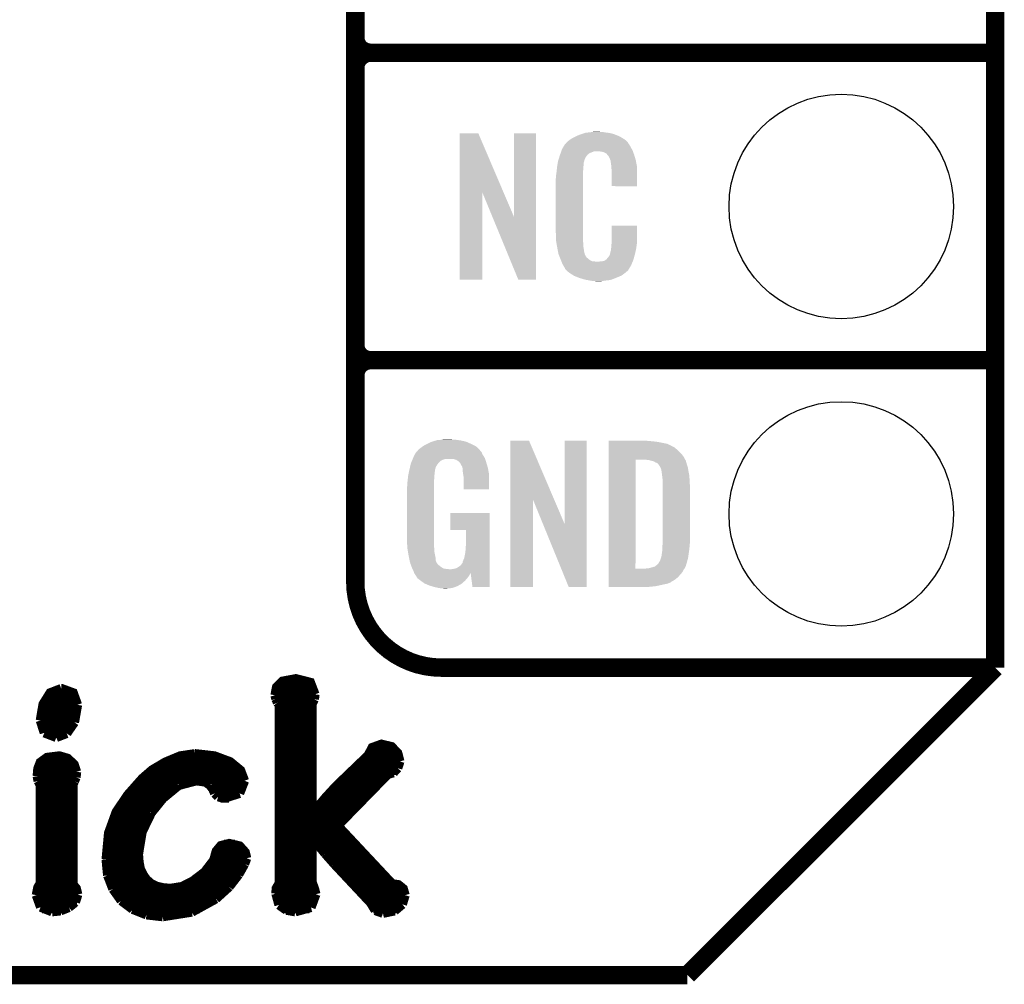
# Model space of a CAD drawing. Extents: x -1.3 to 24.2, y -3.9 to 39.2.
# Tile 9 of 27: x 16.1 to 24.2, y -3.9 to 4.1. Entities that reach past the tile are written whole.
import ezdxf

# ---------------------------------------------------------------- set-up
doc = ezdxf.new("R2010")
doc.units = 0
doc.layers.get('0').update_dxf_attribs({"linetype": 'CONTINUOUS'})
for name, color, linetype in [('IR_SENSE_7_V100_GKO', 5, 'CONTINUOUS'), ('IR_SENSE_7_V100_GTO', 14, 'CONTINUOUS'), ('IR_SENSE_7_V100_GTS', 12, 'CONTINUOUS')]:
    doc.layers.add(name, color=color, linetype=linetype)

# ---------------------------------------------------------------- blocks, each defined once
blk = doc.blocks.new('ROUND_36')
blk.add_circle((0, 0), 0.9271)

msp = doc.modelspace()

# ---------------------------------------------------------------- linework, layer by layer
at = {"layer": 'IR_SENSE_7_V100_GKO', "const_width": 0.1524}
for points in [[(24.13, -1.27), (24.13, 36.83)], [(21.59, -3.81), (24.13, -1.27)], [(-1.27, -3.81), (21.59, -3.81)]]:
    msp.add_lwpolyline(points, dxfattribs=at)
at = {"layer": 'IR_SENSE_7_V100_GTO'}
for points, const_width in [([(18.8468, -0.5588), (18.8468, 18.3388)], 0.1524), ([(18.8468, 3.937), (18.8468, 6.223)], 0.1524), ([(18.9738, 3.81), (24.13, 3.81)], 0.1524), ([(18.9738, 3.81), (24.13, 3.81)], 0.1524), ([(18.8468, 1.397), (18.8468, 3.683)], 0.1524), ([(18.9738, 1.27), (24.13, 1.27)], 0.1524), ([(18.9738, 1.27), (24.13, 1.27)], 0.1524), ([(19.558, -1.27), (24.13, -1.27)], 0.1524), ([(22.84984, -1.27), (23.8506, -1.27)], 0.1524), ([(18.18386, -1.4986), (18.19656, -1.43256), (18.24736, -1.38176), (18.35658, -1.36144), (18.47596, -1.39192), (18.51406, -1.49098)], 0.0762), ([(16.24584, -1.70688), (16.2687, -1.57226), (16.32712, -1.47828), (16.41856, -1.44272)], 0.0762), ([(16.41856, -1.44272), (16.4211, -1.44272), (16.51762, -1.47828), (16.55318, -1.57734)], 0.0762), ([(18.18386, -1.4986), (18.19148, -1.52908)], 0.0762), ([(18.19656, -1.43256), (18.5039, -1.43256)], 0.0762), ([(18.50898, -1.53162), (18.51406, -1.49098)], 0.0762), ([(16.29918, -1.50876), (16.54048, -1.50876)], 0.0762), ([(16.52778, -1.72212), (16.55318, -1.57734)], 0.0762), ([(18.1864, -1.50876), (18.51152, -1.50876)], 0.0762), ([(18.19148, -1.52908), (18.20418, -1.55956)], 0.0762), ([(18.19148, -3.1369), (18.19402, -3.09372), (18.21942, -3.05054), (18.21942, -1.57988)], 0.0762), ([(18.20418, -1.55956), (18.21942, -1.57988)], 0.0762), ([(18.4912, -1.56718), (18.50898, -1.53162)], 0.0762), ([(18.4912, -2.46634), (18.4912, -1.56718)], 0.0762), ([(16.24838, -1.66116), (16.54556, -1.66116)], 0.0762), ([(16.26362, -1.58496), (16.55318, -1.58496)], 0.0762), ([(18.21942, -1.58496), (18.4912, -1.58496)], 0.0762), ([(18.21942, -1.66116), (18.4912, -1.66116)], 0.0762), ([(16.24584, -1.70688), (16.27886, -1.80848)], 0.0762), ([(16.24838, -1.73736), (16.52016, -1.73736)], 0.0762), ([(16.46428, -1.81356), (16.52778, -1.72212)], 0.0762), ([(18.21942, -1.73736), (18.4912, -1.73736)], 0.0762), ([(16.27886, -1.80848), (16.37792, -1.84658)], 0.0762), ([(16.28394, -1.81356), (16.46428, -1.81356)], 0.0762), ([(16.37792, -1.84658), (16.46428, -1.81356)], 0.0762), ([(18.21942, -1.81356), (18.4912, -1.81356)], 0.0762), ([(18.21942, -1.88976), (18.4912, -1.88976)], 0.0762), ([(18.4912, -2.46634), (18.49628, -2.46888), (18.60296, -2.34188), (18.68678, -2.25044), (18.95348, -1.9939), (18.9865, -1.9304), (19.0627, -1.90246), (19.14652, -1.92278), (19.19732, -1.97612), (19.2151, -2.0447)], 0.0762), ([(16.7894, -2.85496), (16.80972, -2.63652), (16.87322, -2.46126), (16.96974, -2.31902), (17.08658, -2.18694), (17.16786, -2.11582), (17.27962, -2.04978), (17.40154, -1.99898), (17.52346, -1.9812)], 0.0762), ([(17.52346, -1.9812), (17.526, -1.9812), (17.68348, -1.99898), (17.81302, -2.04724), (17.89938, -2.11836), (17.9324, -2.20472)], 0.0762), ([(18.21942, -1.96596), (18.4912, -1.96596)], 0.0762), ([(18.95856, -1.96596), (19.19224, -1.96596)], 0.0762), ([(16.22044, -2.16662), (16.22552, -2.10566), (16.24584, -2.05232), (16.30172, -2.01168), (16.40332, -1.99898), (16.4719, -2.0193), (16.52524, -2.0701), (16.54556, -2.13106)], 0.0762), ([(16.25346, -2.04216), (16.49984, -2.04216)], 0.0762), ([(17.29232, -2.04216), (17.8054, -2.04216)], 0.0762), ([(18.21942, -2.04216), (18.4912, -2.04216)], 0.0762), ([(18.90268, -2.04216), (19.2151, -2.04216)], 0.0762), ([(19.19732, -2.10058), (19.2151, -2.0447)], 0.0762), ([(16.22298, -2.11836), (16.54556, -2.11836)], 0.0762), ([(16.54048, -2.17678), (16.54556, -2.1336)], 0.0762), ([(16.54556, -2.1336), (16.54556, -2.13106)], 0.0762), ([(17.16532, -2.11836), (17.89938, -2.11836)], 0.0762), ([(18.21942, -2.11836), (18.4912, -2.11836)], 0.0762), ([(18.70202, -2.57556), (19.11604, -2.15138)], 0.0762), ([(18.82394, -2.11836), (19.18716, -2.11836)], 0.0762), ([(19.11604, -2.15138), (19.16176, -2.13868)], 0.0762), ([(19.16176, -2.13868), (19.19732, -2.10058)], 0.0762), ([(16.22044, -2.16662), (16.22806, -2.20726)], 0.0762), ([(16.22298, -2.19456), (16.5354, -2.19456)], 0.0762), ([(16.22806, -2.20726), (16.24584, -2.24282)], 0.0762), ([(16.51762, -2.23012), (16.52778, -2.2098)], 0.0762), ([(16.51762, -3.06324), (16.51762, -2.23012)], 0.0762), ([(16.52778, -2.2098), (16.54048, -2.17678)], 0.0762), ([(17.0815, -2.19456), (17.92986, -2.19456)], 0.0762), ([(17.38884, -2.24282), (17.53362, -2.20472)], 0.0762), ([(17.53362, -2.20472), (17.60982, -2.21488)], 0.0762), ([(17.60982, -2.21488), (17.64792, -2.24282)], 0.0762), ([(17.89176, -2.30886), (17.9324, -2.20472)], 0.0762), ([(18.21942, -2.19456), (18.4912, -2.19456)], 0.0762), ([(18.7452, -2.19456), (19.07286, -2.19456)], 0.0762), ([(16.21282, -3.1496), (16.22552, -3.0861), (16.24584, -3.05054), (16.24584, -2.24282)], 0.0762), ([(16.24584, -2.27076), (16.51762, -2.27076)], 0.0762), ([(17.01038, -2.27076), (17.34566, -2.27076)], 0.0762), ([(17.2593, -2.3495), (17.38884, -2.24282)], 0.0762), ([(17.64792, -2.24282), (17.67078, -2.2733)], 0.0762), ([(17.66824, -2.27076), (17.91716, -2.27076)], 0.0762), ([(17.67078, -2.2733), (17.68602, -2.30886)], 0.0762), ([(17.68602, -2.30886), (17.71396, -2.3368)], 0.0762), ([(17.76222, -2.3495), (17.89176, -2.30886)], 0.0762), ([(18.21942, -2.27076), (18.4912, -2.27076)], 0.0762), ([(18.669, -2.27076), (18.9992, -2.27076)], 0.0762), ([(16.24584, -2.34696), (16.51762, -2.34696)], 0.0762), ([(16.94688, -2.34696), (17.26184, -2.34696)], 0.0762), ([(17.16278, -2.46888), (17.2593, -2.3495)], 0.0762), ([(17.71396, -2.3368), (17.76222, -2.3495)], 0.0762), ([(17.73428, -2.34696), (17.8054, -2.34696)], 0.0762), ([(18.21942, -2.34696), (18.4912, -2.34696)], 0.0762), ([(18.60042, -2.34696), (18.92554, -2.34696)], 0.0762), ([(16.24584, -2.42316), (16.51762, -2.42316)], 0.0762), ([(16.89608, -2.42316), (17.1958, -2.42316)], 0.0762), ([(17.08658, -2.62636), (17.16278, -2.46888)], 0.0762), ([(18.21942, -2.42316), (18.4912, -2.42316)], 0.0762), ([(18.53438, -2.42316), (18.85188, -2.42316)], 0.0762), ([(16.24584, -2.49936), (16.51762, -2.49936)], 0.0762), ([(16.85544, -2.49936), (17.145, -2.49936)], 0.0762), ([(18.21942, -2.49936), (18.77568, -2.49936)], 0.0762), ([(16.24584, -2.57556), (16.51762, -2.57556)], 0.0762), ([(16.8275, -2.57556), (17.1069, -2.57556)], 0.0762), ([(17.0561, -2.81178), (17.08658, -2.62636)], 0.0762), ([(18.21942, -2.57556), (18.70202, -2.57556)], 0.0762), ([(18.70202, -2.57556), (19.1516, -3.05562), (19.2024, -3.06324), (19.24304, -3.09626), (19.25828, -3.1496)], 0.0762), ([(16.24584, -2.65176), (16.51762, -2.65176)], 0.0762), ([(16.80718, -2.65176), (17.07896, -2.65176)], 0.0762), ([(18.21942, -2.65176), (18.77314, -2.65176)], 0.0762), ([(18.4912, -2.68478), (18.49628, -2.68224)], 0.0762), ([(18.4912, -3.04546), (18.4912, -2.68478)], 0.0762), ([(18.49628, -2.68224), (18.59788, -2.8067)], 0.0762), ([(16.24584, -2.72796), (16.51762, -2.72796)], 0.0762), ([(16.79448, -2.72796), (17.06118, -2.72796)], 0.0762), ([(17.0561, -2.81178), (17.06118, -2.87528), (17.07134, -2.93116), (17.0942, -2.97942), (17.12214, -3.02006), (17.16024, -3.05308), (17.20596, -3.07594), (17.2593, -3.08864), (17.32026, -3.09372), (17.41678, -3.07848), (17.50568, -3.03276), (17.6022, -2.9591), (17.6784, -2.86004), (17.69872, -2.78638), (17.73682, -2.74066), (17.8054, -2.72288), (17.89176, -2.7432), (17.93748, -2.794), (17.95018, -2.8448)], 0.0762), ([(17.76222, -2.72796), (17.85366, -2.72796)], 0.0762), ([(18.21942, -2.72796), (18.4912, -2.72796)], 0.0762), ([(18.53184, -2.72796), (18.84426, -2.72796)], 0.0762), ([(16.24584, -2.80416), (16.51762, -2.80416)], 0.0762), ([(16.24584, -2.88036), (16.51762, -2.88036)], 0.0762), ([(16.7894, -2.80416), (17.0561, -2.80416)], 0.0762), ([(16.7894, -2.85496), (16.8021, -2.98704)], 0.0762), ([(16.7894, -2.88036), (17.06118, -2.88036)], 0.0762), ([(17.6657, -2.88036), (17.93748, -2.88036)], 0.0762), ([(17.69364, -2.80416), (17.94002, -2.80416)], 0.0762), ([(17.9324, -2.89306), (17.95018, -2.8448)], 0.0762), ([(18.21942, -2.80416), (18.4912, -2.80416)], 0.0762), ([(18.21942, -2.88036), (18.4912, -2.88036)], 0.0762), ([(18.59534, -2.80416), (18.91538, -2.80416)], 0.0762), ([(18.59788, -2.8067), (18.67408, -2.89306)], 0.0762), ([(18.66138, -2.88036), (18.9865, -2.88036)], 0.0762), ([(16.24584, -2.95656), (16.51762, -2.95656)], 0.0762), ([(16.79702, -2.95656), (17.0815, -2.95656)], 0.0762), ([(17.60474, -2.95656), (17.89938, -2.95656)], 0.0762), ([(17.88414, -2.97942), (17.9324, -2.89306)], 0.0762), ([(18.21942, -2.95656), (18.4912, -2.95656)], 0.0762), ([(18.67408, -2.89306), (18.9738, -3.2131)], 0.0762), ([(18.7325, -2.95656), (19.05762, -2.95656)], 0.0762), ([(16.24584, -3.03276), (16.51762, -3.03276)], 0.0762), ([(16.8021, -2.98704), (16.84528, -3.0988)], 0.0762), ([(16.81734, -3.03276), (17.13484, -3.03276)], 0.0762), ([(17.50822, -3.03276), (17.84604, -3.03276)], 0.0762), ([(17.8054, -3.08102), (17.88414, -2.97942)], 0.0762), ([(18.21942, -3.03276), (18.4912, -3.03276)], 0.0762), ([(18.4912, -3.04546), (18.50898, -3.09372), (18.52168, -3.14198)], 0.0762), ([(18.80362, -3.03276), (19.12874, -3.03276)], 0.0762), ([(16.2179, -3.10896), (16.5481, -3.10896)], 0.0762), ([(16.51762, -3.06324), (16.54302, -3.09372), (16.55572, -3.14452)], 0.0762), ([(16.84528, -3.0988), (16.91386, -3.19532)], 0.0762), ([(16.85036, -3.10896), (17.78, -3.10896)], 0.0762), ([(17.69618, -3.18008), (17.8054, -3.08102)], 0.0762), ([(18.19148, -3.10896), (18.5166, -3.10896)], 0.0762), ([(18.87474, -3.10896), (19.24812, -3.10896)], 0.0762), ([(16.21282, -3.1496), (16.24838, -3.24866)], 0.0762), ([(16.21536, -3.18516), (16.5481, -3.18516)], 0.0762), ([(16.48206, -3.2512), (16.5354, -3.20802)], 0.0762), ([(16.5354, -3.20802), (16.55572, -3.14452)], 0.0762), ([(16.90624, -3.18516), (17.68856, -3.18516)], 0.0762), ([(16.91386, -3.19532), (17.00784, -3.26644)], 0.0762), ([(17.49806, -3.2893), (17.69618, -3.18008)], 0.0762), ([(18.19148, -3.1369), (18.21688, -3.23088)], 0.0762), ([(18.19656, -3.18516), (18.51914, -3.18516)], 0.0762), ([(18.48104, -3.2512), (18.52168, -3.14198)], 0.0762), ([(18.94586, -3.18516), (19.2532, -3.18516)], 0.0762), ([(19.23542, -3.2258), (19.25828, -3.1496)], 0.0762), ([(16.24838, -3.24866), (16.34236, -3.28676)], 0.0762), ([(16.26108, -3.26136), (16.46682, -3.26136)], 0.0762), ([(16.34236, -3.28676), (16.41348, -3.27914)], 0.0762), ([(16.41348, -3.27914), (16.48206, -3.2512)], 0.0762), ([(17.00022, -3.26136), (17.5641, -3.26136)], 0.0762), ([(17.00784, -3.26644), (17.12214, -3.31216)], 0.0762), ([(17.25676, -3.3274), (17.49806, -3.2893)], 0.0762), ([(18.21688, -3.23088), (18.27784, -3.27406)], 0.0762), ([(18.24736, -3.26136), (18.46834, -3.26136)], 0.0762), ([(18.27784, -3.27406), (18.3515, -3.28676)], 0.0762), ([(18.3515, -3.28676), (18.48104, -3.2512)], 0.0762), ([(18.9738, -3.2131), (19.0119, -3.2766)], 0.0762), ([(18.99666, -3.26136), (19.2024, -3.26136)], 0.0762), ([(19.0119, -3.2766), (19.0754, -3.29946)], 0.0762), ([(19.0754, -3.29946), (19.17192, -3.27914)], 0.0762), ([(19.17192, -3.27914), (19.23542, -3.2258)], 0.0762), ([(17.12214, -3.31216), (17.25676, -3.3274)], 0.0762)]:
    msp.add_lwpolyline(points, dxfattribs=dict(at, const_width=const_width))
at = {"layer": 'IR_SENSE_7_V100_GTO', "const_width": 0.1524}
for points in [[(18.8468, 3.937, 0.4142136), (18.9738, 3.81)], [(18.9738, 3.81, 0.4142136), (18.8468, 3.683)], [(18.9738, 3.81, 0.4142136), (18.8468, 3.683)], [(18.8468, 1.397, 0.4142136), (18.9738, 1.27)], [(18.9738, 1.27, 0.4142136), (18.8468, 1.143)], [(18.9738, 1.27, 0.4142136), (18.8468, 1.143)], [(18.8468, -0.5588, 0.4142136), (19.558, -1.27)]]:
    msp.add_lwpolyline(points, format="xyb", dxfattribs=at)
at = {"layer": 'IR_SENSE_7_V100_GTO'}
for points in [[(19.707872, 2.656728), (19.70788, 3.144506), (20.070862, 2.656728), (19.862804, 3.144506)], [(19.70788, 3.144506), (19.707882, 3.14452), (19.862804, 3.144506), (19.707882, 3.14452)], [(20.15744, 2.453748), (20.15746, 3.144498), (20.337766, 2.453748), (20.33778, 3.144498)], [(20.15746, 3.144498), (20.157462, 3.14452), (20.33778, 3.144498), (20.157462, 3.14452)], [(20.614642, 3.08864), (20.626618, 3.096262), (21.077432, 3.08864), (21.06676, 3.096262)], [(20.626618, 3.096262), (20.642582, 3.10642), (21.06676, 3.096262), (21.04983, 3.10642)], [(20.642582, 3.10642), (20.66798, 3.11912), (21.04983, 3.10642), (21.02866, 3.11912)], [(20.66798, 3.11912), (20.67814, 3.1242), (21.02866, 3.11912), (21.016324, 3.1242)], [(20.67814, 3.1242), (20.703538, 3.13436), (21.016324, 3.1242), (20.991652, 3.13436)], [(20.703538, 3.13436), (20.711158, 3.1369), (20.991652, 3.13436), (20.985482, 3.1369)], [(20.711158, 3.1369), (20.7264, 3.14198), (20.985482, 3.1369), (20.966432, 3.14198)], [(20.7264, 3.14198), (20.743334, 3.14706), (20.966432, 3.14198), (20.947382, 3.14706)], [(20.743334, 3.14706), (20.751802, 3.1496), (20.947382, 3.14706), (20.927062, 3.1496)], [(20.751802, 3.1496), (20.78228, 3.15214), (20.927062, 3.1496), (20.90674, 3.15214)], [(20.78228, 3.15214), (20.79752, 3.15468), (20.90674, 3.15214), (20.891502, 3.15468)], [(20.79752, 3.15468), (20.812762, 3.15722), (20.876262, 3.15468), (20.863562, 3.15722)], [(20.549232, 2.999738), (20.55368, 3.012442), (21.13788, 2.999738), (21.130952, 3.012442)], [(20.55368, 3.012442), (20.562644, 3.02768), (21.130952, 3.012442), (21.12264, 3.02768)], [(20.562644, 3.02768), (20.576094, 3.05054), (21.12264, 3.02768), (21.109942, 3.05054)], [(20.576094, 3.05054), (20.579086, 3.055622), (21.109942, 3.05054), (21.106132, 3.055622)], [(20.579086, 3.055622), (20.584162, 3.058164), (21.106132, 3.055622), (21.104224, 3.058164)], [(20.584162, 3.058164), (20.58619, 3.0607), (21.104224, 3.058164), (21.102322, 3.0607)], [(20.58619, 3.0607), (20.59025, 3.065776), (21.102322, 3.0607), (21.099782, 3.065776)], [(20.59025, 3.065776), (20.59432, 3.070862), (21.099782, 3.065776), (21.095424, 3.070862)], [(20.59432, 3.070862), (20.608834, 3.08356), (21.095424, 3.070862), (21.084542, 3.08356)], [(20.608834, 3.08356), (20.614642, 3.08864), (21.084542, 3.08356), (21.077432, 3.08864)], [(20.52066, 2.913382), (20.526272, 2.931158), (20.73679, 2.913382), (20.741638, 2.931158)], [(20.526272, 2.931158), (20.533492, 2.954018), (20.741638, 2.931158), (20.754338, 2.954018)], [(20.533492, 2.954018), (20.5359, 2.96164), (20.754338, 2.954018), (20.761958, 2.96164)], [(20.5359, 2.96164), (20.536788, 2.96418), (20.761958, 2.96164), (20.764498, 2.96418)], [(20.536788, 2.96418), (20.538564, 2.969256), (20.764498, 2.96418), (20.767038, 2.969256)], [(20.538564, 2.969256), (20.542122, 2.979418), (20.767038, 2.969256), (20.77974, 2.979418)], [(20.542122, 2.979418), (20.547454, 2.994658), (20.77974, 2.979418), (20.817836, 2.994658)], [(20.547454, 2.994658), (20.547456, 2.99466), (20.817836, 2.994658), (20.866098, 2.99466)], [(20.547456, 2.99466), (20.549232, 2.999738), (21.139694, 2.99466), (21.13788, 2.999738)], [(20.88388, 2.99212), (20.866098, 2.99466), (21.140602, 2.99212), (21.139694, 2.99466)], [(20.896578, 2.98958), (20.88388, 2.99212), (21.141508, 2.98958), (21.140602, 2.99212)], [(20.921974, 2.976882), (20.896578, 2.98958), (21.146044, 2.976882), (21.141508, 2.98958)], [(20.924518, 2.971804), (20.921974, 2.976882), (21.147856, 2.971804), (21.146044, 2.976882)], [(20.931054, 2.96418), (20.924518, 2.971804), (21.150578, 2.96418), (21.147856, 2.971804)], [(20.939758, 2.954022), (20.931054, 2.96418), (21.153568, 2.954022), (21.150578, 2.96418)], [(20.94992, 2.93116), (20.939758, 2.954022), (21.160292, 2.93116), (21.153568, 2.954022)], [(20.953984, 2.921002), (20.94992, 2.93116), (21.16328, 2.921002), (21.160292, 2.93116)], [(20.5105, 2.84226), (20.512756, 2.862578), (20.72894, 2.84226), (20.72894, 2.862578)], [(20.512756, 2.862578), (20.51304, 2.86512), (20.72894, 2.862578), (20.729448, 2.86512)], [(20.51304, 2.86512), (20.514642, 2.875278), (20.729448, 2.86512), (20.73148, 2.875278)], [(20.514642, 2.875278), (20.516648, 2.887978), (20.73148, 2.875278), (20.73148, 2.887978)], [(20.516648, 2.887978), (20.518252, 2.898138), (20.73148, 2.887978), (20.73402, 2.898138)], [(20.518252, 2.898138), (20.519054, 2.903218), (20.73402, 2.898138), (20.73402, 2.903218)], [(20.519054, 2.903218), (20.52066, 2.913382), (20.73402, 2.903218), (20.73679, 2.913382)], [(20.954998, 2.918464), (20.953984, 2.921002), (21.163764, 2.918464), (21.16328, 2.921002)], [(20.955, 2.910842), (20.954998, 2.918464), (21.165216, 2.910842), (21.163764, 2.918464)], [(20.95754, 2.898138), (20.955, 2.910842), (21.167636, 2.898138), (21.165216, 2.910842)], [(20.96008, 2.88036), (20.95754, 2.898138), (21.171022, 2.88036), (21.167636, 2.898138)], [(20.961058, 2.867658), (20.96008, 2.88036), (21.17344, 2.867658), (21.171022, 2.88036)], [(20.96262, 2.84734), (20.961058, 2.867658), (21.173436, 2.84734), (21.17344, 2.867658)], [(20.96262, 2.707662), (20.96262, 2.84734), (21.173418, 2.707662), (21.173436, 2.84734)], [(20.50288, 2.771142), (20.50542, 2.783842), (20.7264, 2.771142), (20.7264, 2.783842)], [(20.50288, 2.32156), (20.50288, 2.771142), (20.7264, 2.32156), (20.7264, 2.771142)], [(20.50542, 2.80162), (20.50796, 2.8194), (20.7264, 2.80162), (20.7264, 2.8194)], [(20.50542, 2.783842), (20.50542, 2.80162), (20.7264, 2.783842), (20.7264, 2.80162)], [(20.50796, 2.8194), (20.508242, 2.821938), (20.7264, 2.8194), (20.7264, 2.821938)], [(20.508242, 2.821938), (20.5105, 2.84226), (20.7264, 2.821938), (20.72894, 2.84226)], [(21.173418, 2.70764), (20.96262, 2.707662), (21.173418, 2.70764), (21.173418, 2.707662)], [(19.70786, 1.935502), (19.707872, 2.656728), (19.895798, 1.935502), (19.89582, 2.656728)], [(19.979456, 2.453748), (19.89582, 2.656728), (20.15744, 2.453748), (20.070862, 2.656728)], [(20.192996, 1.935494), (19.979456, 2.453748), (20.337758, 1.935494), (20.337766, 2.453748)], [(20.96262, 2.24282), (20.96264, 2.382498), (21.17344, 2.24282), (21.17344, 2.382498)], [(20.96264, 2.382498), (20.962642, 2.38252), (21.17344, 2.382498), (20.962642, 2.38252)], [(20.505232, 2.25806), (20.50288, 2.32156), (20.7264, 2.25806), (20.7264, 2.32156)], [(20.50542, 2.252982), (20.505232, 2.25806), (20.727126, 2.252982), (20.7264, 2.25806)], [(20.50763, 2.240278), (20.50542, 2.252982), (20.72894, 2.240278), (20.727126, 2.252982)], [(20.511606, 2.217418), (20.50763, 2.240278), (20.72894, 2.217418), (20.72894, 2.240278)], [(20.51558, 2.19456), (20.511606, 2.217418), (20.73255, 2.19456), (20.72894, 2.217418)], [(20.958048, 2.186942), (20.96008, 2.197102), (21.16582, 2.186942), (21.167174, 2.197102)], [(20.96008, 2.2098), (20.961984, 2.22504), (21.168866, 2.2098), (21.1709, 2.22504)], [(20.96008, 2.197102), (20.96008, 2.2098), (21.167174, 2.197102), (21.168866, 2.2098)], [(20.961984, 2.22504), (20.96262, 2.230122), (21.1709, 2.22504), (21.171626, 2.230122)], [(20.96262, 2.230122), (20.96262, 2.24282), (21.171626, 2.230122), (21.17344, 2.24282)], [(20.520662, 2.16916), (20.51558, 2.19456), (20.73656, 2.16916), (20.73255, 2.19456)], [(20.525234, 2.146298), (20.520662, 2.16916), (20.74164, 2.146298), (20.73656, 2.16916)], [(20.52574, 2.143762), (20.525234, 2.146298), (20.74291, 2.143762), (20.74164, 2.146298)], [(20.533062, 2.12598), (20.52574, 2.143762), (20.751802, 2.12598), (20.74291, 2.143762)], [(20.53411, 2.123436), (20.533062, 2.12598), (20.754342, 2.123436), (20.751802, 2.12598)], [(20.5362, 2.11836), (20.53411, 2.123436), (20.756884, 2.11836), (20.754342, 2.123436)], [(20.538292, 2.113278), (20.5362, 2.11836), (20.764502, 2.113278), (20.756884, 2.11836)], [(20.927062, 2.11074), (20.937222, 2.120902), (21.146488, 2.11074), (21.14931, 2.120902)], [(20.937222, 2.120902), (20.94992, 2.14376), (21.14931, 2.120902), (21.15566, 2.14376)], [(20.94992, 2.14376), (20.949922, 2.143762), (21.15566, 2.14376), (21.15566, 2.143762)], [(20.949922, 2.143762), (20.955, 2.169162), (21.15566, 2.143762), (21.161636, 2.169162)], [(20.955, 2.169162), (20.955002, 2.171704), (21.161636, 2.169162), (21.162234, 2.171704)], [(20.955002, 2.171704), (20.95754, 2.176784), (21.162234, 2.171704), (21.163428, 2.176784)], [(20.95754, 2.184402), (20.958048, 2.186942), (21.165222, 2.184402), (21.16582, 2.186942)], [(20.95754, 2.176784), (20.95754, 2.184402), (21.163428, 2.176784), (21.165222, 2.184402)], [(20.54143, 2.10566), (20.538292, 2.113278), (20.77212, 2.10566), (20.764502, 2.113278)], [(20.54352, 2.10058), (20.54143, 2.10566), (20.779742, 2.10058), (20.77212, 2.10566)], [(20.545474, 2.0955), (20.54352, 2.10058), (20.787362, 2.0955), (20.779742, 2.10058)], [(20.548406, 2.08788), (20.545474, 2.0955), (20.802604, 2.08788), (20.787362, 2.0955)], [(20.55036, 2.0828), (20.548406, 2.08788), (20.848322, 2.0828), (20.802604, 2.08788)], [(20.55622, 2.06756), (20.55036, 2.0828), (21.130408, 2.06756), (21.136684, 2.0828)], [(20.563278, 2.05486), (20.55622, 2.06756), (21.12518, 2.05486), (21.130408, 2.06756)], [(20.568922, 2.044698), (20.563278, 2.05486), (21.119082, 2.044698), (21.12518, 2.05486)], [(20.579076, 2.029466), (20.568922, 2.044698), (21.109942, 2.029466), (21.119082, 2.044698)], [(20.848322, 2.0828), (20.858482, 2.082802), (21.136684, 2.0828), (21.136686, 2.082802)], [(20.858482, 2.082802), (20.866104, 2.08534), (21.136686, 2.082802), (21.13773, 2.08534)], [(20.876262, 2.08534), (20.901662, 2.09042), (21.13773, 2.08534), (21.139822, 2.09042)], [(20.901662, 2.09042), (20.914356, 2.098038), (21.139822, 2.09042), (21.14296, 2.098038)], [(20.914356, 2.098038), (20.91436, 2.09804), (21.14296, 2.098038), (21.14296, 2.09804)], [(20.91436, 2.09804), (20.924522, 2.105666), (21.14296, 2.09804), (21.145078, 2.105666)], [(20.924522, 2.105666), (20.927062, 2.11074), (21.145078, 2.105666), (21.146488, 2.11074)], [(20.57908, 2.024386), (20.579076, 2.029466), (21.106894, 2.024386), (21.109942, 2.029466)], [(20.586704, 2.01676), (20.57908, 2.024386), (21.10232, 2.01676), (21.106894, 2.024386)], [(20.591784, 2.011678), (20.586704, 2.01676), (21.099776, 2.011678), (21.10232, 2.01676)], [(20.59686, 2.006598), (20.591784, 2.011678), (21.093426, 2.006598), (21.099776, 2.011678)], [(20.602786, 2.00152), (20.59686, 2.006598), (21.08708, 2.00152), (21.093426, 2.006598)], [(20.614638, 1.99136), (20.602786, 2.00152), (21.075228, 1.99136), (21.08708, 2.00152)], [(20.622768, 1.98628), (20.614638, 1.99136), (21.069302, 1.98628), (21.075228, 1.99136)], [(20.65122, 1.9685), (20.622768, 1.98628), (21.0439, 1.9685), (21.069302, 1.98628)], [(20.65528, 1.965962), (20.65122, 1.9685), (21.037978, 1.965962), (21.0439, 1.9685)], [(20.687936, 1.95326), (20.65528, 1.965962), (21.00834, 1.95326), (21.037978, 1.965962)], [(20.701, 1.948178), (20.687936, 1.95326), (20.99527, 1.948178), (21.00834, 1.95326)], [(19.895798, 1.93548), (19.70786, 1.935502), (19.895798, 1.93548), (19.895798, 1.935502)], [(20.337758, 1.93548), (20.192996, 1.935494), (20.337758, 1.93548), (20.337758, 1.935494)], [(20.744178, 1.93548), (20.701, 1.948178), (20.962618, 1.93548), (20.99527, 1.948178)], [(20.771274, 1.9304), (20.744178, 1.93548), (20.939758, 1.9304), (20.962618, 1.93548)], [(20.78482, 1.92786), (20.771274, 1.9304), (20.91182, 1.92786), (20.939758, 1.9304)], [(20.800058, 1.92532), (20.78482, 1.92786), (20.896578, 1.92532), (20.91182, 1.92786)], [(20.827998, 1.92278), (20.817838, 1.92532), (20.881338, 1.92278), (20.896578, 1.92532)], [(19.415762, 0.56642), (19.44116, 0.57912), (19.82724, 0.56642), (19.80184, 0.57912)], [(19.44116, 0.57912), (19.45132, 0.5842), (19.80184, 0.57912), (19.790228, 0.5842)], [(19.45132, 0.5842), (19.47418, 0.59436), (19.790228, 0.5842), (19.767004, 0.59436)], [(19.47418, 0.59436), (19.481794, 0.596898), (19.767004, 0.59436), (19.761202, 0.596898)], [(19.481794, 0.596898), (19.49704, 0.60198), (19.761202, 0.596898), (19.739606, 0.60198)], [(19.49704, 0.60198), (19.513974, 0.60706), (19.739606, 0.60198), (19.718018, 0.60706)], [(19.513974, 0.60706), (19.522442, 0.6096), (19.718018, 0.60706), (19.69897, 0.6096)], [(19.522442, 0.6096), (19.55292, 0.61214), (19.69897, 0.6096), (19.67992, 0.61214)], [(19.55292, 0.61214), (19.56816, 0.61468), (19.67992, 0.61214), (19.664682, 0.61468)], [(19.56816, 0.61468), (19.583402, 0.61722), (19.646902, 0.61468), (19.636742, 0.61722)], [(20.126972, 0.116728), (20.12698, 0.604506), (20.489962, 0.116728), (20.281904, 0.604506)], [(20.12698, 0.604506), (20.126982, 0.60452), (20.281904, 0.604506), (20.126982, 0.60452)], [(20.57654, -0.086252), (20.57656, 0.604498), (20.756866, -0.086252), (20.75688, 0.604498)], [(20.57656, 0.604498), (20.576562, 0.60452), (20.75688, 0.604498), (20.576562, 0.60452)], [(20.93978, 0.60198), (20.939782, 0.60452), (21.27504, 0.60198), (21.24964, 0.60452)], [(20.93978, 0.59944), (20.93978, 0.60198), (21.30806, 0.59944), (21.27504, 0.60198)], [(20.93978, 0.59436), (20.93978, 0.59944), (21.346158, 0.59436), (21.30806, 0.59944)], [(20.93978, 0.579118), (20.93978, 0.59436), (21.422362, 0.579118), (21.346158, 0.59436)], [(20.93978, 0.563878), (20.93978, 0.579118), (21.45538, 0.563878), (21.422362, 0.579118)], [(19.32686, 0.46736), (19.33702, 0.49022), (19.912908, 0.46736), (19.898362, 0.49022)], [(19.33702, 0.49022), (19.337022, 0.490222), (19.898362, 0.49022), (19.898362, 0.490222)], [(19.337022, 0.490222), (19.352254, 0.513076), (19.898362, 0.490222), (19.888202, 0.513076)], [(19.352254, 0.513076), (19.35226, 0.513084), (19.888202, 0.513076), (19.888196, 0.513084)], [(19.35226, 0.513084), (19.352282, 0.51562), (19.888196, 0.513084), (19.88566, 0.51562)], [(19.352282, 0.51562), (19.357344, 0.51563), (19.88566, 0.51562), (19.88565, 0.51563)], [(19.357344, 0.51563), (19.361912, 0.52324), (19.88565, 0.51563), (19.878042, 0.52324)], [(19.361912, 0.52324), (19.36496, 0.528316), (19.878042, 0.52324), (19.875502, 0.528316)], [(19.36496, 0.528316), (19.364964, 0.528322), (19.875502, 0.528316), (19.875498, 0.528322)], [(19.364964, 0.528322), (19.38782, 0.5461), (19.875498, 0.528322), (19.85772, 0.5461)], [(19.38782, 0.5461), (19.387822, 0.546102), (19.85772, 0.5461), (19.857718, 0.546102)], [(19.387822, 0.546102), (19.405282, 0.5588), (19.857718, 0.546102), (19.842478, 0.5588)], [(19.405282, 0.5588), (19.415762, 0.56642), (19.842478, 0.5588), (19.82724, 0.56642)], [(20.939778, 0.4699), (20.93978, 0.495298), (21.55952, 0.4699), (21.54174, 0.495298)], [(20.93978, 0.561338), (20.93978, 0.563878), (21.457924, 0.561338), (21.45538, 0.563878)], [(20.93978, 0.54864), (20.93978, 0.561338), (21.48332, 0.54864), (21.457924, 0.561338)], [(20.93978, 0.533402), (20.93978, 0.54864), (21.5011, 0.533402), (21.48332, 0.54864)], [(20.93978, 0.51562), (20.93978, 0.533402), (21.51888, 0.51562), (21.5011, 0.533402)], [(20.93978, 0.495298), (20.93978, 0.51562), (21.54174, 0.495298), (21.51888, 0.51562)], [(19.299282, 0.38862), (19.30412, 0.408938), (19.512278, 0.38862), (19.52498, 0.408938)], [(19.30412, 0.408938), (19.306542, 0.419102), (19.52498, 0.408938), (19.533108, 0.419102)], [(19.306542, 0.419102), (19.307608, 0.421638), (19.533108, 0.419102), (19.535138, 0.421638)], [(19.307608, 0.421638), (19.314026, 0.436878), (19.535138, 0.421638), (19.550378, 0.436878)], [(19.314026, 0.436878), (19.317234, 0.4445), (19.550378, 0.436878), (19.563078, 0.4445)], [(19.317234, 0.4445), (19.321512, 0.454658), (19.563078, 0.4445), (19.591018, 0.454658)], [(19.321512, 0.45466), (19.32472, 0.46228), (19.91868, 0.45466), (19.91614, 0.46228)], [(19.321512, 0.454658), (19.321512, 0.45466), (19.591018, 0.454658), (19.654516, 0.45466)], [(19.32472, 0.46228), (19.32686, 0.46736), (19.91614, 0.46228), (19.912908, 0.46736)], [(19.669762, 0.44958), (19.654516, 0.45466), (19.920374, 0.44958), (19.91868, 0.45466)], [(19.679918, 0.447042), (19.669762, 0.44958), (19.92122, 0.447042), (19.920374, 0.44958)], [(19.695158, 0.436882), (19.679918, 0.447042), (19.924606, 0.436882), (19.92122, 0.447042)], [(19.700236, 0.434342), (19.695158, 0.436882), (19.925454, 0.434342), (19.924606, 0.436882)], [(19.708948, 0.42418), (19.700236, 0.434342), (19.92884, 0.42418), (19.925454, 0.434342)], [(19.71548, 0.41656), (19.708948, 0.42418), (19.931082, 0.41656), (19.92884, 0.42418)], [(19.72564, 0.396242), (19.71548, 0.41656), (19.937058, 0.396242), (19.931082, 0.41656)], [(20.939762, -0.452098), (20.939778, 0.44704), (21.16074, -0.452098), (21.160762, 0.44704)], [(20.939778, 0.44704), (20.939778, 0.4699), (21.57199, 0.44704), (21.55952, 0.4699)], [(21.272502, 0.4445), (21.252178, 0.44704), (21.573376, 0.4445), (21.57199, 0.44704)], [(21.28139, 0.44196), (21.272502, 0.4445), (21.57476, 0.44196), (21.573376, 0.4445)], [(21.290278, 0.43942), (21.28139, 0.44196), (21.576032, 0.43942), (21.57476, 0.44196)], [(21.302982, 0.436878), (21.290278, 0.43942), (21.577302, 0.436878), (21.576032, 0.43942)], [(21.315682, 0.431798), (21.302982, 0.436878), (21.578572, 0.431798), (21.577302, 0.436878)], [(21.323302, 0.42672), (21.315682, 0.431798), (21.57984, 0.42672), (21.578572, 0.431798)], [(21.328384, 0.42418), (21.323302, 0.42672), (21.580566, 0.42418), (21.57984, 0.42672)], [(21.330924, 0.424178), (21.328384, 0.42418), (21.580568, 0.424178), (21.580566, 0.42418)], [(21.34108, 0.419098), (21.330924, 0.424178), (21.582018, 0.419098), (21.580568, 0.424178)], [(21.351238, 0.40894), (21.34108, 0.419098), (21.58492, 0.40894), (21.582018, 0.419098)], [(21.35124, 0.408938), (21.351238, 0.40894), (21.584922, 0.408938), (21.58492, 0.40894)], [(21.363938, 0.38862), (21.35124, 0.408938), (21.591694, 0.38862), (21.584922, 0.408938)], [(19.28368, 0.3175), (19.286352, 0.330198), (19.500002, 0.3175), (19.50212, 0.330198)], [(19.286352, 0.330198), (19.289026, 0.342898), (19.50212, 0.330198), (19.50212, 0.342898)], [(19.289026, 0.342898), (19.291164, 0.353058), (19.50212, 0.342898), (19.50466, 0.353058)], [(19.291164, 0.353058), (19.29277, 0.360678), (19.50466, 0.353058), (19.50466, 0.360678)], [(19.29277, 0.360678), (19.29384, 0.36576), (19.50466, 0.360678), (19.506044, 0.36576)], [(19.29384, 0.36576), (19.299282, 0.38862), (19.506044, 0.36576), (19.512278, 0.38862)], [(19.730716, 0.388626), (19.72564, 0.396242), (19.939298, 0.388626), (19.937058, 0.396242)], [(19.73072, 0.381004), (19.730716, 0.388626), (19.94154, 0.381004), (19.939298, 0.388626)], [(19.730722, 0.381002), (19.73072, 0.381004), (19.94154, 0.381002), (19.94154, 0.381004)], [(19.733258, 0.375924), (19.730722, 0.381002), (19.942508, 0.375924), (19.94154, 0.381002)], [(19.73326, 0.360682), (19.733258, 0.375924), (19.945412, 0.360682), (19.942508, 0.375924)], [(19.7358, 0.34036), (19.73326, 0.360682), (19.949282, 0.34036), (19.945412, 0.360682)], [(19.737756, 0.327658), (19.7358, 0.34036), (19.9517, 0.327658), (19.949282, 0.34036)], [(19.74088, 0.307342), (19.737756, 0.327658), (19.951696, 0.307342), (19.9517, 0.327658)], [(21.36521, 0.38608), (21.363938, 0.38862), (21.59254, 0.38608), (21.591694, 0.38862)], [(21.36902, 0.378458), (21.36521, 0.38608), (21.593812, 0.378458), (21.59254, 0.38608)], [(21.37156, 0.37084), (21.36902, 0.378458), (21.59508, 0.37084), (21.593812, 0.378458)], [(21.3741, 0.365756), (21.37156, 0.37084), (21.595928, 0.365756), (21.59508, 0.37084)], [(21.3741, 0.363218), (21.3741, 0.365756), (21.596352, 0.363218), (21.595928, 0.365756)], [(21.37537, 0.3556), (21.3741, 0.363218), (21.59762, 0.3556), (21.596352, 0.363218)], [(21.37664, 0.34798), (21.37537, 0.3556), (21.599144, 0.34798), (21.59762, 0.3556)], [(21.38045, 0.3175), (21.37664, 0.34798), (21.60524, 0.3175), (21.599144, 0.34798)], [(19.27606, 0.25146), (19.2786, 0.26924), (19.49704, 0.25146), (19.49704, 0.26924)], [(19.27606, 0.233682), (19.27606, 0.25146), (19.49704, 0.233682), (19.49704, 0.25146)], [(19.2786, 0.26924), (19.279134, 0.274318), (19.49704, 0.26924), (19.49704, 0.274318)], [(19.279134, 0.274318), (19.28154, 0.29718), (19.49704, 0.274318), (19.49958, 0.29718)], [(19.28154, 0.29718), (19.283412, 0.314958), (19.49958, 0.29718), (19.49958, 0.314958)], [(19.283412, 0.314958), (19.28368, 0.3175), (19.49958, 0.314958), (19.500002, 0.3175)], [(19.74088, 0.203222), (19.74088, 0.307342), (19.951678, 0.203222), (19.951696, 0.307342)], [(21.38426, 0.287018), (21.38045, 0.3175), (21.607034, 0.287018), (21.60524, 0.3175)], [(21.38426, 0.27432), (21.38426, 0.287018), (21.60778, 0.27432), (21.607034, 0.287018)], [(21.38426, 0.228602), (21.38426, 0.27432), (21.61032, 0.228602), (21.60778, 0.27432)], [(19.27352, 0.218442), (19.27606, 0.233682), (19.49704, 0.218442), (19.49704, 0.233682)], [(19.27352, -0.20574), (19.27352, 0.218442), (19.49704, -0.20574), (19.49704, 0.218442)], [(19.951678, 0.2032), (19.74088, 0.203222), (19.951678, 0.2032), (19.951678, 0.203222)], [(21.38426, -0.23622), (21.38426, 0.228602), (21.61032, -0.23622), (21.61032, 0.228602)], [(20.12696, -0.604498), (20.126972, 0.116728), (20.314898, -0.604498), (20.31492, 0.116728)], [(20.397842, -0.086252), (20.31492, 0.116728), (20.57654, -0.086252), (20.489962, 0.116728)], [(19.63166, -0.132058), (19.63168, 0.007598), (19.956774, -0.132058), (19.95678, 0.007598)], [(19.63168, 0.007598), (19.631682, 0.00762), (19.95678, 0.007598), (19.631682, 0.00762)], [(19.761178, -0.13208), (19.63166, -0.132058), (19.956774, -0.13208), (19.956774, -0.132058)], [(19.7612, -0.243842), (19.761178, -0.13208), (19.95677, -0.243842), (19.956774, -0.13208)], [(20.609556, -0.604506), (20.397842, -0.086252), (20.756858, -0.604506), (20.756866, -0.086252)], [(19.275788, -0.26924), (19.27352, -0.20574), (19.49704, -0.26924), (19.49704, -0.20574)], [(19.75866, -0.28194), (19.7612, -0.243842), (19.956768, -0.28194), (19.95677, -0.243842)], [(21.38426, -0.25146), (21.38426, -0.23622), (21.608796, -0.25146), (21.61032, -0.23622)], [(19.27606, -0.276858), (19.275788, -0.26924), (19.497994, -0.276858), (19.49704, -0.26924)], [(19.278094, -0.289562), (19.27606, -0.276858), (19.49958, -0.289562), (19.497994, -0.276858)], [(19.281752, -0.312422), (19.278094, -0.289562), (19.49958, -0.312422), (19.49958, -0.289562)], [(19.285408, -0.33528), (19.281752, -0.312422), (19.50466, -0.33528), (19.49958, -0.312422)], [(19.75104, -0.3429), (19.75612, -0.31496), (19.956766, -0.3429), (19.956768, -0.31496)], [(19.75612, -0.31496), (19.75866, -0.28194), (19.956768, -0.31496), (19.956768, -0.28194)], [(21.37664, -0.335282), (21.37918, -0.322578), (21.59907, -0.335282), (21.600886, -0.322578)], [(21.37918, -0.322578), (21.38172, -0.30226), (21.600886, -0.322578), (21.603788, -0.30226)], [(21.38172, -0.279398), (21.383336, -0.26162), (21.606298, -0.279398), (21.60778, -0.26162)], [(21.38172, -0.2921), (21.38172, -0.279398), (21.60524, -0.2921), (21.606298, -0.279398)], [(21.38172, -0.30226), (21.38172, -0.2921), (21.603788, -0.30226), (21.60524, -0.2921)], [(21.383336, -0.26162), (21.38426, -0.25146), (21.60778, -0.26162), (21.608796, -0.25146)], [(19.28622, -0.34036), (19.285408, -0.33528), (19.505676, -0.34036), (19.50466, -0.33528)], [(19.290284, -0.36068), (19.28622, -0.34036), (19.50974, -0.36068), (19.505676, -0.34036)], [(19.295874, -0.388622), (19.290284, -0.36068), (19.512282, -0.388622), (19.50974, -0.36068)], [(19.29638, -0.391162), (19.295874, -0.388622), (19.513554, -0.391162), (19.512282, -0.388622)], [(19.301714, -0.40894), (19.29638, -0.391162), (19.522442, -0.40894), (19.513554, -0.391162)], [(19.718022, -0.424178), (19.730722, -0.406398), (19.956764, -0.424178), (19.956764, -0.406398)], [(19.730722, -0.406398), (19.73326, -0.403854), (19.956764, -0.406398), (19.956764, -0.403854)], [(19.73326, -0.403854), (19.733262, -0.396236), (19.956764, -0.403854), (19.956764, -0.396236)], [(19.733262, -0.396236), (19.73834, -0.38354), (19.956764, -0.396236), (19.956764, -0.38354)], [(19.73834, -0.38354), (19.74596, -0.365758), (19.956764, -0.38354), (19.956766, -0.365758)], [(19.74596, -0.365758), (19.75104, -0.3429), (19.956766, -0.365758), (19.956766, -0.3429)], [(21.338542, -0.421638), (21.35124, -0.4064), (21.578668, -0.421638), (21.583356, -0.4064)], [(21.35124, -0.4064), (21.354414, -0.40132), (21.583356, -0.4064), (21.58492, -0.40132)], [(21.354414, -0.40132), (21.363938, -0.386082), (21.58492, -0.40132), (21.588982, -0.386082)], [(21.363938, -0.386082), (21.371558, -0.363222), (21.588982, -0.386082), (21.59508, -0.363222)], [(21.371558, -0.363222), (21.374098, -0.355602), (21.59508, -0.363222), (21.596168, -0.355602)], [(21.374098, -0.355602), (21.3741, -0.353064), (21.596168, -0.355602), (21.59653, -0.353064)], [(21.3741, -0.353064), (21.376638, -0.345442), (21.59653, -0.353064), (21.597618, -0.345442)], [(21.376638, -0.345442), (21.37664, -0.335282), (21.597618, -0.345442), (21.59907, -0.335282)], [(19.302478, -0.411484), (19.301714, -0.40894), (19.524982, -0.411484), (19.522442, -0.40894)], [(19.304, -0.41656), (19.302478, -0.411484), (19.527524, -0.41656), (19.524982, -0.411484)], [(19.304, -0.416562), (19.304, -0.41656), (19.527528, -0.416562), (19.527524, -0.41656)], [(19.306858, -0.424182), (19.304, -0.416562), (19.53768, -0.424182), (19.527528, -0.416562)], [(19.309716, -0.4318), (19.306858, -0.424182), (19.5453, -0.4318), (19.53768, -0.424182)], [(19.31162, -0.43688), (19.309716, -0.4318), (19.552922, -0.43688), (19.5453, -0.4318)], [(19.313798, -0.441958), (19.31162, -0.43688), (19.560538, -0.441958), (19.552922, -0.43688)], [(19.318152, -0.45212), (19.313798, -0.441958), (19.578324, -0.45212), (19.560538, -0.441958)], [(19.31924, -0.45466), (19.318152, -0.45212), (19.60118, -0.45466), (19.578324, -0.45212)], [(19.32051, -0.4572), (19.31924, -0.45466), (19.626578, -0.4572), (19.60118, -0.45466)], [(19.32686, -0.4699), (19.32051, -0.4572), (19.956762, -0.4699), (19.956762, -0.4572)], [(19.33194, -0.485138), (19.32686, -0.4699), (19.956762, -0.485138), (19.956762, -0.4699)], [(19.332482, -0.48622), (19.33194, -0.485138), (19.956762, -0.48622), (19.956762, -0.485138)], [(19.332482, -0.486222), (19.332482, -0.48622), (19.7993, -0.486222), (19.79932, -0.48622)], [(19.333214, -0.487686), (19.332482, -0.486222), (19.799294, -0.487686), (19.7993, -0.486222)], [(19.334484, -0.490224), (19.333214, -0.487686), (19.796758, -0.490224), (19.799294, -0.487686)], [(19.639282, -0.4572), (19.65198, -0.45466), (19.956762, -0.4572), (19.956762, -0.45466)], [(19.65198, -0.45466), (19.669762, -0.452118), (19.956762, -0.45466), (19.956762, -0.452118)], [(19.669762, -0.452118), (19.685004, -0.447038), (19.956762, -0.452118), (19.956762, -0.447038)], [(19.685004, -0.447038), (19.70024, -0.43688), (19.956762, -0.447038), (19.956764, -0.43688)], [(19.70024, -0.43688), (19.718022, -0.424178), (19.956764, -0.43688), (19.956764, -0.424178)], [(19.814538, -0.6045), (19.79932, -0.48622), (19.956758, -0.6045), (19.956762, -0.48622)], [(20.93976, -0.523242), (20.939762, -0.4826), (21.511258, -0.523242), (21.54682, -0.4826)], [(20.939762, -0.45212), (20.939762, -0.452098), (21.239478, -0.45212), (21.16074, -0.452098)], [(20.939762, -0.462282), (20.939762, -0.45212), (21.556978, -0.462282), (21.565106, -0.45212)], [(20.939762, -0.4826), (20.939762, -0.462282), (21.54682, -0.4826), (21.556978, -0.462282)], [(21.239478, -0.45212), (21.254718, -0.44958), (21.565106, -0.45212), (21.56714, -0.44958)], [(21.267418, -0.44958), (21.320758, -0.434342), (21.56714, -0.44958), (21.574758, -0.434342)], [(21.320758, -0.434342), (21.32076, -0.43434), (21.574758, -0.434342), (21.57476, -0.43434)], [(21.32076, -0.43434), (21.333456, -0.424184), (21.57476, -0.43434), (21.577884, -0.424184)], [(21.333456, -0.424184), (21.335994, -0.42418), (21.577884, -0.424184), (21.577886, -0.42418)], [(21.335994, -0.42418), (21.338542, -0.421638), (21.577886, -0.42418), (21.578668, -0.421638)], [(19.33702, -0.495298), (19.334484, -0.490224), (19.794582, -0.495298), (19.796758, -0.490224)], [(19.345488, -0.508), (19.33702, -0.495298), (19.789138, -0.508), (19.794582, -0.495298)], [(19.34718, -0.51054), (19.345488, -0.508), (19.787232, -0.51054), (19.789138, -0.508)], [(19.349714, -0.513074), (19.34718, -0.51054), (19.785332, -0.513074), (19.787232, -0.51054)], [(19.34972, -0.515616), (19.349714, -0.513074), (19.783426, -0.515616), (19.785332, -0.513074)], [(19.358792, -0.52832), (19.34972, -0.515616), (19.7739, -0.52832), (19.783426, -0.515616)], [(19.362418, -0.533398), (19.358792, -0.52832), (19.769386, -0.533398), (19.7739, -0.52832)], [(19.38274, -0.54864), (19.362418, -0.533398), (19.755836, -0.54864), (19.769386, -0.533398)], [(19.386298, -0.55118), (19.38274, -0.54864), (19.75358, -0.55118), (19.755836, -0.54864)], [(19.418298, -0.574038), (19.386298, -0.55118), (19.728436, -0.574038), (19.75358, -0.55118)], [(20.93976, -0.543562), (20.93976, -0.523242), (21.485858, -0.543562), (21.511258, -0.523242)], [(20.93976, -0.561342), (20.93976, -0.543562), (21.455378, -0.561342), (21.485858, -0.543562)], [(20.93976, -0.563882), (20.93976, -0.561342), (21.452836, -0.563882), (21.455378, -0.561342)], [(20.93976, -0.56896), (20.93976, -0.563882), (21.44268, -0.56896), (21.452836, -0.563882)], [(20.93976, -0.57658), (20.93976, -0.56896), (21.424898, -0.57658), (21.44268, -0.56896)], [(19.424114, -0.576582), (19.418298, -0.574038), (19.725638, -0.576582), (19.728436, -0.574038)], [(19.458938, -0.59182), (19.424114, -0.576582), (19.698968, -0.59182), (19.725638, -0.576582)], [(19.476212, -0.5969), (19.458938, -0.59182), (19.690078, -0.5969), (19.698968, -0.59182)], [(19.50212, -0.60452), (19.476212, -0.5969), (19.668488, -0.60452), (19.690078, -0.5969)], [(19.53768, -0.61214), (19.50212, -0.60452), (19.646898, -0.61214), (19.668488, -0.60452)], [(19.552918, -0.61468), (19.53768, -0.61214), (19.6215, -0.61468), (19.646898, -0.61214)], [(19.578318, -0.61722), (19.568158, -0.61468), (19.596102, -0.61722), (19.6215, -0.61468)], [(19.956758, -0.60452), (19.814538, -0.6045), (19.956758, -0.60452), (19.956758, -0.6045)], [(20.314898, -0.60452), (20.12696, -0.604498), (20.314898, -0.60452), (20.314898, -0.604498)], [(20.756858, -0.60452), (20.609556, -0.604506), (20.756858, -0.60452), (20.756858, -0.604506)], [(20.93976, -0.58166), (20.93976, -0.57658), (21.39696, -0.58166), (21.424898, -0.57658)], [(20.93976, -0.58928), (20.93976, -0.58166), (21.36394, -0.58928), (21.39696, -0.58166)], [(20.93976, -0.5969), (20.93976, -0.58928), (21.328378, -0.5969), (21.36394, -0.58928)], [(20.93976, -0.60198), (20.93976, -0.5969), (21.28266, -0.60198), (21.328378, -0.5969)], [(20.93976, -0.604498), (20.93976, -0.60198), (21.234818, -0.604498), (21.28266, -0.60198)], [(21.234402, -0.60452), (20.93976, -0.604498), (21.234402, -0.60452), (21.234818, -0.604498)]]:
    msp.add_solid(points, dxfattribs=at)

# ---------------------------------------------------------------- block references
at = {"layer": 'IR_SENSE_7_V100_GTS'}
for p in [(22.86, 2.54), (22.86, 0)]:
    msp.add_blockref('ROUND_36', p, dxfattribs=at)

doc.saveas('drawing.dxf')
